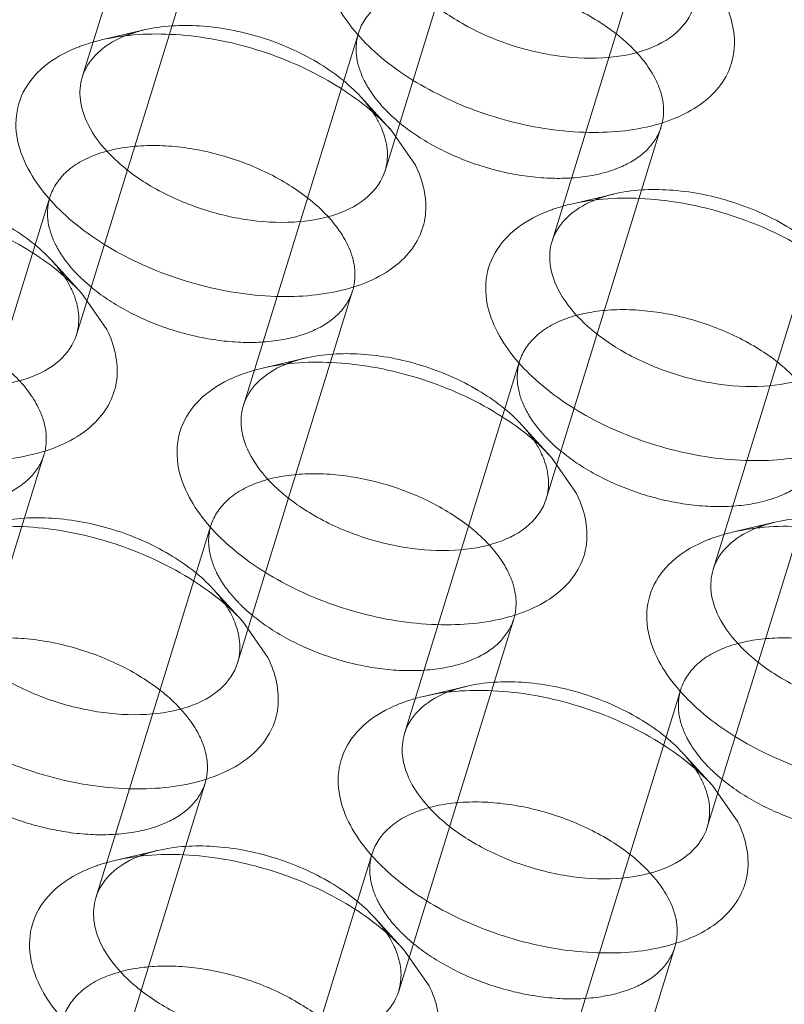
# Model space of a CAD drawing. Header units: millimetres. Extents: x 4497 to 13960, y 12291 to 16372.
# Tile 101 of 217: x 4896.43 to 4903.66, y 15301.62 to 15310.94. Entities that reach past the tile are written whole.
import ezdxf

# ---------------------------------------------------------------- set-up
doc = ezdxf.new("R2010")
doc.units = ezdxf.units.MM
doc.header["$LTSCALE"] = 0.8
doc.linetypes.add('HIDDEN', pattern=[9.525, 6.35, -3.175])
doc.layers.get('0').update_dxf_attribs({"linetype": 'CONTINUOUS', "lineweight": 0})
doc.layers.add('3', color=5, linetype='HIDDEN', lineweight=0)

msp = doc.modelspace()

# ---------------------------------------------------------------- linework, layer by layer
at = {"lineweight": 15}
for p, q in [((4899.9348, 15309.9024), (4900.1727, 15309.5612)), ((4897.0132, 15308.3484), (4897.2511, 15308.0072)), ((4901.46, 15306.7944), (4901.6979, 15306.4531)), ((4898.5384, 15305.2404), (4898.7763, 15304.8991)), ((4902.9852, 15303.6863), (4903.2231, 15303.3451)), ((4900.0636, 15302.1323), (4900.3015, 15301.7911))]:
    msp.add_line(p, q, dxfattribs=at)
for centre, radius, start, end in [((4897.4895, 15310.2501), 0.493, 155.62909, 162.86907), ((4899.1068, 15309.5954), 0.8096, 20.49933, 26.19681), ((4901.9364, 15308.696), 0.493, 155.62909, 162.86907), ((4896.1851, 15308.0414), 0.8096, 20.49933, 26.19681), ((4899.0147, 15307.142), 0.493, 155.62909, 162.86907), ((4900.632, 15306.4874), 0.8096, 20.49933, 26.19681), ((4903.4616, 15305.588), 0.493, 155.62909, 162.86907), ((4897.7103, 15304.9334), 0.8096, 20.49933, 26.19681), ((4900.5399, 15304.034), 0.493, 155.62909, 162.86907), ((4902.1572, 15303.3793), 0.8096, 20.49933, 26.19681), ((4897.6183, 15302.4799), 0.493, 155.62909, 162.86907), ((4899.2355, 15301.8253), 0.8096, 20.49933, 26.19681)]:
    msp.add_arc(centre, radius, start, end, dxfattribs=at)
for points, knots in [([(4902.8065, 15311.0643), (4902.778, 15310.9717), (4902.6496, 15310.7888), (4902.332, 15310.6273), (4901.9267, 15310.5599), (4901.4675, 15310.589), (4900.9993, 15310.7109), (4900.5683, 15310.9127), (4900.219, 15311.1752), (4900.047, 15311.3942), (4899.9917, 15311.5069)], [0, 0, 0, 0, 0.087919, 0.191483, 0.315807, 0.456957, 0.606104, 0.752524, 0.886126, 1, 1, 1, 1]), ([(4903.0944, 15311.1152), (4903.1656, 15310.9701), (4903.2265, 15310.7224), (4903.1332, 15310.4161), (4902.9892, 15310.222), (4902.7791, 15310.067), (4902.406, 15309.9091), (4901.8299, 15309.8423), (4901.0977, 15309.9411), (4900.3854, 15310.2024), (4899.7928, 15310.5876), (4899.4989, 15310.9342), (4899.4101, 15311.1152)], [0, 0, 0, 0, 0.096766, 0.141571, 0.18803, 0.239006, 0.296129, 0.428924, 0.580085, 0.735392, 0.87928, 1, 1, 1, 1]), ([(4897.1992, 15310.7479), (4897.4273, 15310.8014), (4897.9299, 15310.8269), (4898.6773, 15310.6825), (4899.3756, 15310.3796), (4899.7767, 15310.0754), (4899.9348, 15309.9024)], [0, 0, 0, 0, 0.236672, 0.49996, 0.763225, 1, 1, 1, 1]), ([(4897.0166, 15310.6943), (4897.0311, 15310.6995), (4897.0912, 15310.72), (4897.1525, 15310.7369), (4897.1992, 15310.7479)], [0, 0, 0, 0, 0.243879, 1, 1, 1, 1]), ([(4897.0404, 15310.4535), (4897.0741, 15310.5279), (4897.1883, 15310.67), (4897.3455, 15310.7557), (4897.433, 15310.7902)], [0, 0, 0, 0, 0.464886, 1, 1, 1, 1]), ([(4896.4885, 15309.5612), (4896.4393, 15309.6614), (4896.3714, 15309.8682), (4896.4071, 15310.1915), (4896.5895, 15310.4643), (4896.7748, 15310.5862), (4896.8784, 15310.6365)], [0, 0, 0, 0, 0.260072, 0.494273, 0.731806, 1, 1, 1, 1]), ([(4896.8784, 15310.6365), (4896.9118, 15310.6527), (4896.9578, 15310.6725), (4897.0046, 15310.69), (4897.0166, 15310.6943)], [0, 0, 0, 0, 0.744437, 1, 1, 1, 1]), ([(4897.07, 15309.9528), (4897.035, 15310.0243), (4896.986, 15310.1708), (4896.9973, 15310.3268), (4897.0184, 15310.3953)], [0, 0, 0, 0, 0.52606, 1, 1, 1, 1]), ([(4899.8849, 15309.5103), (4899.8563, 15309.4177), (4899.728, 15309.2348), (4899.4103, 15309.0733), (4899.0051, 15309.0059), (4898.5458, 15309.035), (4898.0777, 15309.1569), (4897.6466, 15309.3586), (4897.2973, 15309.6212), (4897.1253, 15309.8402), (4897.07, 15309.9528)], [0, 0, 0, 0, 0.087919, 0.191483, 0.315807, 0.456957, 0.606104, 0.752524, 0.886126, 1, 1, 1, 1]), ([(4899.8651, 15309.879), (4899.8877, 15309.8182), (4899.9169, 15309.6947), (4899.9025, 15309.5676), (4899.8849, 15309.5103)], [0, 0, 0, 0, 0.519195, 1, 1, 1, 1]), ([(4900.1727, 15309.5612), (4900.2439, 15309.4161), (4900.3049, 15309.1684), (4900.2116, 15308.8621), (4900.0676, 15308.668), (4899.8574, 15308.513), (4899.4844, 15308.3551), (4898.9082, 15308.2882), (4898.176, 15308.3871), (4897.4637, 15308.6484), (4896.8712, 15309.0335), (4896.5773, 15309.3802), (4896.4885, 15309.5612)], [0, 0, 0, 0, 0.096766, 0.141571, 0.18803, 0.239006, 0.296129, 0.428924, 0.580085, 0.735392, 0.87928, 1, 1, 1, 1]), ([(4894.2775, 15309.1938), (4894.5056, 15309.2474), (4895.0082, 15309.2729), (4895.7556, 15309.1285), (4896.454, 15308.8255), (4896.8551, 15308.5214), (4897.0132, 15308.3484)], [0, 0, 0, 0, 0.236672, 0.49996, 0.763225, 1, 1, 1, 1]), ([(4901.4873, 15308.8995), (4901.521, 15308.9739), (4901.6351, 15309.116), (4901.7924, 15309.2017), (4901.8798, 15309.2362)], [0, 0, 0, 0, 0.464886, 1, 1, 1, 1]), ([(4901.646, 15309.1938), (4901.8741, 15309.2474), (4902.3767, 15309.2729), (4903.1241, 15309.1285), (4903.8224, 15308.8255), (4904.2235, 15308.5214), (4904.3817, 15308.3484)], [0, 0, 0, 0, 0.236672, 0.49996, 0.763225, 1, 1, 1, 1]), ([(4901.3252, 15309.0824), (4901.3587, 15309.0987), (4901.4046, 15309.1185), (4901.4514, 15309.1359), (4901.4634, 15309.1402)], [0, 0, 0, 0, 0.744437, 1, 1, 1, 1]), ([(4901.4634, 15309.1402), (4901.478, 15309.1455), (4901.5381, 15309.166), (4901.5993, 15309.1829), (4901.646, 15309.1938)], [0, 0, 0, 0, 0.243879, 1, 1, 1, 1]), ([(4900.9353, 15308.0072), (4900.8862, 15308.1074), (4900.8183, 15308.3142), (4900.854, 15308.6374), (4901.0363, 15308.9103), (4901.2217, 15309.0322), (4901.3252, 15309.0824)], [0, 0, 0, 0, 0.260072, 0.494273, 0.731806, 1, 1, 1, 1]), ([(4901.5169, 15308.3988), (4901.4818, 15308.4702), (4901.4328, 15308.6167), (4901.4441, 15308.7728), (4901.4652, 15308.8413)], [0, 0, 0, 0, 0.52606, 1, 1, 1, 1]), ([(4896.9632, 15307.9562), (4896.9347, 15307.8637), (4896.8064, 15307.6808), (4896.4887, 15307.5193), (4896.0834, 15307.4519), (4895.6242, 15307.481), (4895.1561, 15307.6029), (4894.725, 15307.8046), (4894.3757, 15308.0672), (4894.2037, 15308.2862), (4894.1484, 15308.3988)], [0, 0, 0, 0, 0.087919, 0.191483, 0.315807, 0.456957, 0.606104, 0.752524, 0.886126, 1, 1, 1, 1]), ([(4904.3317, 15307.9562), (4904.3032, 15307.8637), (4904.1748, 15307.6808), (4903.8572, 15307.5193), (4903.4519, 15307.4519), (4902.9927, 15307.481), (4902.5245, 15307.6029), (4902.0935, 15307.8046), (4901.7442, 15308.0672), (4901.5722, 15308.2862), (4901.5169, 15308.3988)], [0, 0, 0, 0, 0.087919, 0.191483, 0.315807, 0.456957, 0.606104, 0.752524, 0.886126, 1, 1, 1, 1]), ([(4896.9435, 15308.3249), (4896.9661, 15308.2642), (4896.9952, 15308.1406), (4896.9809, 15308.0136), (4896.9632, 15307.9562)], [0, 0, 0, 0, 0.519195, 1, 1, 1, 1]), ([(4897.2511, 15308.0072), (4897.3223, 15307.8621), (4897.3833, 15307.6144), (4897.2899, 15307.3081), (4897.1459, 15307.1139), (4896.9358, 15306.9589), (4896.5627, 15306.8011), (4895.9866, 15306.7342), (4895.2544, 15306.833), (4894.5421, 15307.0943), (4893.9495, 15307.4795), (4893.6557, 15307.8262), (4893.5668, 15308.0072)], [0, 0, 0, 0, 0.096766, 0.141571, 0.18803, 0.239006, 0.296129, 0.428924, 0.580085, 0.735392, 0.87928, 1, 1, 1, 1]), ([(4904.6196, 15308.0072), (4904.6908, 15307.8621), (4904.7518, 15307.6144), (4904.6584, 15307.3081), (4904.5144, 15307.1139), (4904.3043, 15306.9589), (4903.9312, 15306.8011), (4903.3551, 15306.7342), (4902.6229, 15306.833), (4901.9106, 15307.0943), (4901.318, 15307.4795), (4901.0241, 15307.8262), (4900.9353, 15308.0072)], [0, 0, 0, 0, 0.096766, 0.141571, 0.18803, 0.239006, 0.296129, 0.428924, 0.580085, 0.735392, 0.87928, 1, 1, 1, 1]), ([(4898.5656, 15307.3454), (4898.5993, 15307.4198), (4898.7135, 15307.562), (4898.8708, 15307.6476), (4898.9582, 15307.6821)], [0, 0, 0, 0, 0.464886, 1, 1, 1, 1]), ([(4898.7244, 15307.6398), (4898.9525, 15307.6934), (4899.4551, 15307.7188), (4900.2025, 15307.5745), (4900.9008, 15307.2715), (4901.3019, 15306.9674), (4901.46, 15306.7944)], [0, 0, 0, 0, 0.236672, 0.49996, 0.763225, 1, 1, 1, 1]), ([(4898.4036, 15307.5284), (4898.437, 15307.5446), (4898.483, 15307.5645), (4898.5298, 15307.5819), (4898.5418, 15307.5862)], [0, 0, 0, 0, 0.744437, 1, 1, 1, 1]), ([(4898.5418, 15307.5862), (4898.5564, 15307.5914), (4898.6164, 15307.6119), (4898.6777, 15307.6288), (4898.7244, 15307.6398)], [0, 0, 0, 0, 0.243879, 1, 1, 1, 1]), ([(4898.0137, 15306.4531), (4897.9645, 15306.5533), (4897.8966, 15306.7601), (4897.9323, 15307.0834), (4898.1147, 15307.3562), (4898.3, 15307.4782), (4898.4036, 15307.5284)], [0, 0, 0, 0, 0.260072, 0.494273, 0.731806, 1, 1, 1, 1]), ([(4898.5953, 15306.8448), (4898.5602, 15306.9162), (4898.5112, 15307.0627), (4898.5225, 15307.2187), (4898.5436, 15307.2872)], [0, 0, 0, 0, 0.52606, 1, 1, 1, 1]), ([(4901.4101, 15306.4022), (4901.3816, 15306.3096), (4901.2532, 15306.1267), (4900.9355, 15305.9652), (4900.5303, 15305.8978), (4900.0711, 15305.927), (4899.6029, 15306.0488), (4899.1718, 15306.2506), (4898.8225, 15306.5131), (4898.6505, 15306.7322), (4898.5953, 15306.8448)], [0, 0, 0, 0, 0.087919, 0.191483, 0.315807, 0.456957, 0.606104, 0.752524, 0.886126, 1, 1, 1, 1]), ([(4901.3903, 15306.7709), (4901.413, 15306.7102), (4901.4421, 15306.5866), (4901.4277, 15306.4596), (4901.4101, 15306.4022)], [0, 0, 0, 0, 0.519195, 1, 1, 1, 1]), ([(4901.6979, 15306.4531), (4901.7691, 15306.3081), (4901.8301, 15306.0603), (4901.7368, 15305.754), (4901.5928, 15305.5599), (4901.3826, 15305.4049), (4901.0096, 15305.2471), (4900.4334, 15305.1802), (4899.7012, 15305.279), (4898.989, 15305.5403), (4898.3964, 15305.9255), (4898.1025, 15306.2722), (4898.0137, 15306.4531)], [0, 0, 0, 0, 0.096766, 0.141571, 0.18803, 0.239006, 0.296129, 0.428924, 0.580085, 0.735392, 0.87928, 1, 1, 1, 1]), ([(4895.8028, 15306.0858), (4896.0308, 15306.1394), (4896.5334, 15306.1648), (4897.2809, 15306.0205), (4897.9792, 15305.7175), (4898.3803, 15305.4134), (4898.5384, 15305.2404)], [0, 0, 0, 0, 0.236672, 0.49996, 0.763225, 1, 1, 1, 1]), ([(4903.1712, 15306.0858), (4903.3993, 15306.1394), (4903.9019, 15306.1648), (4904.6493, 15306.0205), (4905.3477, 15305.7175), (4905.7488, 15305.4134), (4905.9069, 15305.2404)], [0, 0, 0, 0, 0.236672, 0.49996, 0.763225, 1, 1, 1, 1]), ([(4902.9886, 15306.0322), (4903.0032, 15306.0374), (4903.0633, 15306.0579), (4903.1245, 15306.0748), (4903.1712, 15306.0858)], [0, 0, 0, 0, 0.243879, 1, 1, 1, 1]), ([(4903.0125, 15305.7914), (4903.0462, 15305.8658), (4903.1603, 15306.0079), (4903.3176, 15306.0936), (4903.405, 15306.1281)], [0, 0, 0, 0, 0.464886, 1, 1, 1, 1]), ([(4902.4605, 15304.8991), (4902.4114, 15304.9993), (4902.3435, 15305.2061), (4902.3792, 15305.5294), (4902.5615, 15305.8022), (4902.7469, 15305.9242), (4902.8504, 15305.9744)], [0, 0, 0, 0, 0.260072, 0.494273, 0.731806, 1, 1, 1, 1]), ([(4902.8504, 15305.9744), (4902.8839, 15305.9906), (4902.9298, 15306.0105), (4902.9766, 15306.0279), (4902.9886, 15306.0322)], [0, 0, 0, 0, 0.744437, 1, 1, 1, 1]), ([(4903.0421, 15305.2908), (4903.0071, 15305.3622), (4902.958, 15305.5087), (4902.9693, 15305.6647), (4902.9904, 15305.7332)], [0, 0, 0, 0, 0.52606, 1, 1, 1, 1]), ([(4898.4884, 15304.8482), (4898.4599, 15304.7556), (4898.3316, 15304.5727), (4898.0139, 15304.4112), (4897.6086, 15304.3438), (4897.1494, 15304.3729), (4896.6813, 15304.4948), (4896.2502, 15304.6966), (4895.9009, 15304.9591), (4895.7289, 15305.1781), (4895.6736, 15305.2908)], [0, 0, 0, 0, 0.087919, 0.191483, 0.315807, 0.456957, 0.606104, 0.752524, 0.886126, 1, 1, 1, 1]), ([(4905.8569, 15304.8482), (4905.8284, 15304.7556), (4905.7, 15304.5727), (4905.3824, 15304.4112), (4904.9771, 15304.3438), (4904.5179, 15304.3729), (4904.0498, 15304.4948), (4903.6187, 15304.6966), (4903.2694, 15304.9591), (4903.0974, 15305.1781), (4903.0421, 15305.2908)], [0, 0, 0, 0, 0.087919, 0.191483, 0.315807, 0.456957, 0.606104, 0.752524, 0.886126, 1, 1, 1, 1]), ([(4898.4687, 15305.2169), (4898.4913, 15305.1562), (4898.5204, 15305.0326), (4898.5061, 15304.9055), (4898.4884, 15304.8482)], [0, 0, 0, 0, 0.519195, 1, 1, 1, 1]), ([(4898.7763, 15304.8991), (4898.8475, 15304.754), (4898.9085, 15304.5063), (4898.8152, 15304.2), (4898.6711, 15304.0059), (4898.461, 15303.8509), (4898.0879, 15303.693), (4897.5118, 15303.6262), (4896.7796, 15303.725), (4896.0673, 15303.9863), (4895.4748, 15304.3715), (4895.1809, 15304.7181), (4895.0921, 15304.8991)], [0, 0, 0, 0, 0.096766, 0.141571, 0.18803, 0.239006, 0.296129, 0.428924, 0.580085, 0.735392, 0.87928, 1, 1, 1, 1]), ([(4906.1448, 15304.8991), (4906.216, 15304.754), (4906.277, 15304.5063), (4906.1836, 15304.2), (4906.0396, 15304.0059), (4905.8295, 15303.8509), (4905.4564, 15303.693), (4904.8803, 15303.6262), (4904.1481, 15303.725), (4903.4358, 15303.9863), (4902.8432, 15304.3715), (4902.5494, 15304.7181), (4902.4605, 15304.8991)], [0, 0, 0, 0, 0.096766, 0.141571, 0.18803, 0.239006, 0.296129, 0.428924, 0.580085, 0.735392, 0.87928, 1, 1, 1, 1]), ([(4900.0909, 15304.2374), (4900.1245, 15304.3118), (4900.2387, 15304.4539), (4900.396, 15304.5396), (4900.4834, 15304.5741)], [0, 0, 0, 0, 0.464886, 1, 1, 1, 1]), ([(4900.2496, 15304.5318), (4900.4777, 15304.5853), (4900.9803, 15304.6108), (4901.7277, 15304.4664), (4902.426, 15304.1635), (4902.8271, 15303.8593), (4902.9852, 15303.6863)], [0, 0, 0, 0, 0.236672, 0.49996, 0.763225, 1, 1, 1, 1]), ([(4899.9288, 15304.4204), (4899.9623, 15304.4366), (4900.0082, 15304.4564), (4900.055, 15304.4739), (4900.067, 15304.4782)], [0, 0, 0, 0, 0.744437, 1, 1, 1, 1]), ([(4900.067, 15304.4782), (4900.0816, 15304.4834), (4900.1416, 15304.5039), (4900.2029, 15304.5208), (4900.2496, 15304.5318)], [0, 0, 0, 0, 0.243879, 1, 1, 1, 1]), ([(4899.5389, 15303.3451), (4899.4897, 15303.4453), (4899.4218, 15303.6521), (4899.4575, 15303.9754), (4899.6399, 15304.2482), (4899.8252, 15304.3701), (4899.9288, 15304.4204)], [0, 0, 0, 0, 0.260072, 0.494273, 0.731806, 1, 1, 1, 1]), ([(4900.1205, 15303.7367), (4900.0854, 15303.8082), (4900.0364, 15303.9547), (4900.0477, 15304.1107), (4900.0688, 15304.1792)], [0, 0, 0, 0, 0.52606, 1, 1, 1, 1]), ([(4902.9353, 15303.2942), (4902.9068, 15303.2016), (4902.7784, 15303.0187), (4902.4607, 15302.8572), (4902.0555, 15302.7898), (4901.5963, 15302.8189), (4901.1281, 15302.9408), (4900.697, 15303.1425), (4900.3477, 15303.4051), (4900.1757, 15303.6241), (4900.1205, 15303.7367)], [0, 0, 0, 0, 0.087919, 0.191483, 0.315807, 0.456957, 0.606104, 0.752524, 0.886126, 1, 1, 1, 1]), ([(4902.9155, 15303.6629), (4902.9382, 15303.6021), (4902.9673, 15303.4786), (4902.9529, 15303.3515), (4902.9353, 15303.2942)], [0, 0, 0, 0, 0.519195, 1, 1, 1, 1]), ([(4903.2231, 15303.3451), (4903.2943, 15303.2), (4903.3553, 15302.9523), (4903.262, 15302.646), (4903.118, 15302.4519), (4902.9078, 15302.2969), (4902.5348, 15302.139), (4901.9586, 15302.0721), (4901.2264, 15302.171), (4900.5142, 15302.4323), (4899.9216, 15302.8174), (4899.6277, 15303.1641), (4899.5389, 15303.3451)], [0, 0, 0, 0, 0.096766, 0.141571, 0.18803, 0.239006, 0.296129, 0.428924, 0.580085, 0.735392, 0.87928, 1, 1, 1, 1]), ([(4897.1692, 15302.6834), (4897.2029, 15302.7578), (4897.317, 15302.8999), (4897.4743, 15302.9856), (4897.5618, 15303.0201)], [0, 0, 0, 0, 0.464886, 1, 1, 1, 1]), ([(4897.328, 15302.9777), (4897.556, 15303.0313), (4898.0587, 15303.0568), (4898.8061, 15302.9124), (4899.5044, 15302.6094), (4899.9055, 15302.3053), (4900.0636, 15302.1323)], [0, 0, 0, 0, 0.236672, 0.49996, 0.763225, 1, 1, 1, 1]), ([(4897.0072, 15302.8663), (4897.0406, 15302.8826), (4897.0865, 15302.9024), (4897.1333, 15302.9198), (4897.1454, 15302.9241)], [0, 0, 0, 0, 0.744437, 1, 1, 1, 1]), ([(4897.1454, 15302.9241), (4897.1599, 15302.9294), (4897.22, 15302.9499), (4897.2813, 15302.9668), (4897.328, 15302.9777)], [0, 0, 0, 0, 0.243879, 1, 1, 1, 1]), ([(4896.6173, 15301.7911), (4896.5681, 15301.8913), (4896.5002, 15302.0981), (4896.5359, 15302.4213), (4896.7182, 15302.6942), (4896.9036, 15302.8161), (4897.0072, 15302.8663)], [0, 0, 0, 0, 0.260072, 0.494273, 0.731806, 1, 1, 1, 1]), ([(4897.1988, 15302.1827), (4897.1638, 15302.2541), (4897.1148, 15302.4006), (4897.1261, 15302.5567), (4897.1472, 15302.6252)], [0, 0, 0, 0, 0.52606, 1, 1, 1, 1]), ([(4900.0136, 15301.7401), (4899.9851, 15301.6476), (4899.8568, 15301.4647), (4899.5391, 15301.3032), (4899.1338, 15301.2358), (4898.6746, 15301.2649), (4898.2065, 15301.3868), (4897.7754, 15301.5885), (4897.4261, 15301.8511), (4897.2541, 15302.0701), (4897.1988, 15302.1827)], [0, 0, 0, 0, 0.087919, 0.191483, 0.315807, 0.456957, 0.606104, 0.752524, 0.886126, 1, 1, 1, 1]), ([(4899.9939, 15302.1088), (4900.0165, 15302.0481), (4900.0456, 15301.9245), (4900.0313, 15301.7975), (4900.0136, 15301.7401)], [0, 0, 0, 0, 0.519195, 1, 1, 1, 1]), ([(4900.3015, 15301.7911), (4900.3727, 15301.646), (4900.4337, 15301.3983), (4900.3404, 15301.092), (4900.1964, 15300.8978), (4899.9862, 15300.7428), (4899.6132, 15300.585), (4899.037, 15300.5181), (4898.3048, 15300.6169), (4897.5925, 15300.8782), (4897, 15301.2634), (4896.7061, 15301.6101), (4896.6173, 15301.7911)], [0, 0, 0, 0, 0.096766, 0.141571, 0.18803, 0.239006, 0.296129, 0.428924, 0.580085, 0.735392, 0.87928, 1, 1, 1, 1])]:
    msp.add_open_spline(points, degree=3, knots=knots, dxfattribs=at)
for points in [[(4899.7786, 15310.0491), (4899.7986, 15310.0181), (4899.817, 15309.986), (4899.8332, 15309.9528)], [(4896.857, 15308.4951), (4896.877, 15308.4641), (4896.8953, 15308.4319), (4896.9116, 15308.3988)], [(4901.3038, 15306.9411), (4901.3238, 15306.9101), (4901.3422, 15306.8779), (4901.3584, 15306.8448)], [(4898.3822, 15305.3871), (4898.4022, 15305.356), (4898.4205, 15305.3239), (4898.4368, 15305.2908)], [(4902.829, 15303.833), (4902.849, 15303.802), (4902.8674, 15303.7699), (4902.8836, 15303.7367)], [(4899.9074, 15302.279), (4899.9274, 15302.248), (4899.9458, 15302.2158), (4899.962, 15302.1827)]]:
    msp.add_open_spline(points, degree=3, dxfattribs=at)
at = {"layer": '3'}
for p, q in [((4898.1078, 15313.9207), (4897.0185, 15310.3956)), ((4900.9741, 15313.0349), (4899.8847, 15309.5099)), ((4902.5547, 15312.3667), (4901.4653, 15308.8416)), ((4898.0524, 15311.4809), (4896.9631, 15307.9559)), ((4897.6029, 15310.8428), (4897.199, 15310.7478)), ((4899.633, 15310.8126), (4898.5437, 15307.2876)), ((4899.6544, 15310.2089), (4899.9345, 15309.9024)), ((4902.4993, 15309.9269), (4901.41, 15306.4019)), ((4896.7114, 15309.2586), (4895.6221, 15305.7336)), ((4902.0497, 15309.2888), (4901.6458, 15309.1938)), ((4904.0799, 15309.2586), (4902.9905, 15305.7336)), ((4896.7328, 15308.6549), (4897.0129, 15308.3484)), ((4899.5776, 15308.3729), (4898.4883, 15304.8478)), ((4899.1281, 15307.7348), (4898.7242, 15307.6398)), ((4901.1582, 15307.7046), (4900.0689, 15304.1795)), ((4901.1797, 15307.1009), (4901.4597, 15306.7944)), ((4896.656, 15306.8188), (4895.5667, 15303.2938)), ((4904.0245, 15306.8188), (4902.9352, 15303.2938)), ((4903.575, 15306.1808), (4903.171, 15306.0858)), ((4898.2366, 15306.1506), (4897.1473, 15302.6255)), ((4898.258, 15305.5468), (4898.5381, 15305.2403)), ((4901.1028, 15305.2648), (4900.0135, 15301.7398)), ((4900.6533, 15304.6267), (4900.2494, 15304.5317)), ((4902.6834, 15304.5965), (4901.5941, 15301.0715)), ((4902.7049, 15303.9928), (4902.985, 15303.6863)), ((4898.1812, 15303.7108), (4897.0919, 15300.1858)), ((4897.7317, 15303.0727), (4897.3277, 15302.9777)), ((4899.7618, 15303.0425), (4898.6725, 15299.5175)), ((4899.7832, 15302.4388), (4900.0633, 15302.1323)), ((4902.6281, 15302.1568), (4901.5387, 15298.6317))]:
    msp.add_line(p, q, dxfattribs=at)
for centre, radius, start, end in [((4897.8392, 15309.7606), 1.1068, 109.71408, 111.53239), ((4900.9571, 15311.1151), 1.4829, 224.1795, 225.38502), ((4902.2861, 15308.2066), 1.1068, 109.71408, 111.53239), ((4898.0354, 15309.5611), 1.4829, 224.1795, 225.38502), ((4899.3644, 15306.6526), 1.1068, 109.71408, 111.53239), ((4902.4823, 15308.0071), 1.4829, 224.1795, 225.38502), ((4903.8113, 15305.0986), 1.1068, 109.71408, 111.53239), ((4899.5606, 15306.453), 1.4829, 224.1795, 225.38502), ((4900.8896, 15303.5445), 1.1068, 109.71408, 111.53239), ((4904.0075, 15304.899), 1.4829, 224.1795, 225.38502), ((4897.968, 15301.9905), 1.1068, 109.71408, 111.53239), ((4901.0859, 15303.345), 1.4829, 224.1795, 225.38502)]:
    msp.add_arc(centre, radius, start, end, dxfattribs=at)
for points, knots in [([(4902.4477, 15310.3698), (4902.3925, 15310.4824), (4902.2207, 15310.7016), (4901.871, 15310.9635), (4901.4405, 15311.1658), (4900.9723, 15311.2875), (4900.5132, 15311.3167), (4900.1079, 15311.2494), (4899.7902, 15311.088), (4899.6617, 15310.9053), (4899.6331, 15310.8128)], [0, 0, 0, 0, 0.113912, 0.247462, 0.393862, 0.542998, 0.684156, 0.808494, 0.912079, 1, 1, 1, 1]), ([(4897.4659, 15310.8026), (4897.4768, 15310.8065), (4897.522, 15310.8219), (4897.5681, 15310.8346), (4897.6033, 15310.8429)], [0, 0, 0, 0, 0.243856, 1, 1, 1, 1]), ([(4897.6033, 15310.8429), (4897.7743, 15310.8831), (4898.1512, 15310.9021), (4898.7118, 15310.7939), (4899.2353, 15310.5665), (4899.5361, 15310.3386), (4899.6546, 15310.209)], [0, 0, 0, 0, 0.236707, 0.500021, 0.763374, 1, 1, 1, 1]), ([(4899.6331, 15310.8128), (4899.6118, 15310.7442), (4899.6004, 15310.588), (4899.6495, 15310.4412), (4899.6846, 15310.3698)], [0, 0, 0, 0, 0.474243, 1, 1, 1, 1]), ([(4899.6846, 15310.3698), (4899.6968, 15310.3449), (4899.7544, 15310.2406), (4899.83, 15310.147), (4899.8936, 15310.0816)], [0, 0, 0, 0, 0.233339, 1, 1, 1, 1]), ([(4902.4992, 15309.9267), (4902.5205, 15309.9953), (4902.5319, 15310.1516), (4902.4828, 15310.2983), (4902.4477, 15310.3698)], [0, 0, 0, 0, 0.474243, 1, 1, 1, 1]), ([(4899.6546, 15310.209), (4899.6664, 15310.1961), (4899.711, 15310.1454), (4899.7516, 15310.0912), (4899.7786, 15310.0491)], [0, 0, 0, 0, 0.259024, 1, 1, 1, 1]), ([(4899.9155, 15310.0595), (4900.0065, 15309.9698), (4900.22, 15309.8054), (4900.5874, 15309.6178), (4900.9924, 15309.4887), (4901.4031, 15309.4286), (4901.7881, 15309.4421), (4902.1189, 15309.5292), (4902.3729, 15309.6878), (4902.4744, 15309.8465), (4902.4992, 15309.9267)], [0, 0, 0, 0, 0.131245, 0.274361, 0.421982, 0.565965, 0.698798, 0.81512, 0.913714, 1, 1, 1, 1]), ([(4899.5261, 15308.8157), (4899.4708, 15308.9284), (4899.2991, 15309.1476), (4898.9494, 15309.4095), (4898.5188, 15309.6118), (4898.0507, 15309.7334), (4897.5916, 15309.7627), (4897.1863, 15309.6954), (4896.8686, 15309.534), (4896.7401, 15309.3513), (4896.7114, 15309.2588)], [0, 0, 0, 0, 0.113912, 0.247462, 0.393862, 0.542998, 0.684156, 0.808494, 0.912079, 1, 1, 1, 1]), ([(4894.6816, 15309.2889), (4894.8527, 15309.329), (4895.2296, 15309.3481), (4895.7902, 15309.2398), (4896.3137, 15309.0125), (4896.6145, 15308.7846), (4896.733, 15308.655)], [0, 0, 0, 0, 0.236707, 0.500021, 0.763374, 1, 1, 1, 1]), ([(4902.0501, 15309.2889), (4902.2212, 15309.329), (4902.5981, 15309.3481), (4903.1586, 15309.2398), (4903.6821, 15309.0125), (4903.983, 15308.7846), (4904.1015, 15308.655)], [0, 0, 0, 0, 0.236707, 0.500021, 0.763374, 1, 1, 1, 1]), ([(4896.7114, 15309.2588), (4896.6902, 15309.1902), (4896.6788, 15309.0339), (4896.7278, 15308.8872), (4896.7629, 15308.8157)], [0, 0, 0, 0, 0.474243, 1, 1, 1, 1]), ([(4901.9127, 15309.2485), (4901.9237, 15309.2525), (4901.9689, 15309.2679), (4902.015, 15309.2806), (4902.0501, 15309.2889)], [0, 0, 0, 0, 0.243856, 1, 1, 1, 1]), ([(4896.7629, 15308.8157), (4896.7751, 15308.7908), (4896.8327, 15308.6866), (4896.9084, 15308.593), (4896.9719, 15308.5276)], [0, 0, 0, 0, 0.233339, 1, 1, 1, 1]), ([(4899.5776, 15308.3727), (4899.5988, 15308.4413), (4899.6102, 15308.5976), (4899.5612, 15308.7443), (4899.5261, 15308.8157)], [0, 0, 0, 0, 0.474243, 1, 1, 1, 1]), ([(4896.733, 15308.655), (4896.7448, 15308.6421), (4896.7893, 15308.5914), (4896.8299, 15308.5372), (4896.857, 15308.4951)], [0, 0, 0, 0, 0.259024, 1, 1, 1, 1]), ([(4896.9939, 15308.5055), (4897.0848, 15308.4157), (4897.2983, 15308.2514), (4897.6657, 15308.0637), (4898.0707, 15307.9347), (4898.4815, 15307.8746), (4898.8664, 15307.888), (4899.1972, 15307.9752), (4899.4513, 15308.1338), (4899.5528, 15308.2925), (4899.5776, 15308.3727)], [0, 0, 0, 0, 0.131245, 0.274361, 0.421982, 0.565965, 0.698798, 0.81512, 0.913714, 1, 1, 1, 1]), ([(4896.6045, 15307.2617), (4896.5492, 15307.3744), (4896.3775, 15307.5936), (4896.0278, 15307.8554), (4895.5972, 15308.0578), (4895.129, 15308.1794), (4894.6699, 15308.2087), (4894.2646, 15308.1414), (4893.947, 15307.98), (4893.8184, 15307.7973), (4893.7898, 15307.7047)], [0, 0, 0, 0, 0.113912, 0.247462, 0.393862, 0.542998, 0.684156, 0.808494, 0.912079, 1, 1, 1, 1]), ([(4903.9729, 15307.2617), (4903.9177, 15307.3744), (4903.7459, 15307.5936), (4903.3963, 15307.8554), (4902.9657, 15308.0578), (4902.4975, 15308.1794), (4902.0384, 15308.2087), (4901.6331, 15308.1414), (4901.3154, 15307.98), (4901.1869, 15307.7973), (4901.1583, 15307.7047)], [0, 0, 0, 0, 0.113912, 0.247462, 0.393862, 0.542998, 0.684156, 0.808494, 0.912079, 1, 1, 1, 1]), ([(4899.1285, 15307.7348), (4899.2995, 15307.775), (4899.6764, 15307.794), (4900.237, 15307.6858), (4900.7605, 15307.4585), (4901.0613, 15307.2306), (4901.1798, 15307.101)], [0, 0, 0, 0, 0.236707, 0.500021, 0.763374, 1, 1, 1, 1]), ([(4898.9911, 15307.6945), (4899.002, 15307.6984), (4899.0472, 15307.7139), (4899.0933, 15307.7266), (4899.1285, 15307.7348)], [0, 0, 0, 0, 0.243856, 1, 1, 1, 1]), ([(4901.1583, 15307.7047), (4901.1371, 15307.6361), (4901.1256, 15307.4799), (4901.1747, 15307.3332), (4901.2098, 15307.2617)], [0, 0, 0, 0, 0.474243, 1, 1, 1, 1]), ([(4896.6559, 15306.8187), (4896.6772, 15306.8873), (4896.6886, 15307.0435), (4896.6395, 15307.1902), (4896.6045, 15307.2617)], [0, 0, 0, 0, 0.474243, 1, 1, 1, 1]), ([(4901.2098, 15307.2617), (4901.222, 15307.2368), (4901.2796, 15307.1326), (4901.3552, 15307.039), (4901.4188, 15306.9736)], [0, 0, 0, 0, 0.233339, 1, 1, 1, 1]), ([(4901.1798, 15307.101), (4901.1916, 15307.0881), (4901.2362, 15307.0374), (4901.2768, 15306.9831), (4901.3038, 15306.9411)], [0, 0, 0, 0, 0.259024, 1, 1, 1, 1]), ([(4894.0723, 15306.9514), (4894.1632, 15306.8617), (4894.3767, 15306.6974), (4894.7441, 15306.5097), (4895.1491, 15306.3807), (4895.5598, 15306.3206), (4895.9448, 15306.334), (4896.2756, 15306.4211), (4896.5297, 15306.5798), (4896.6311, 15306.7384), (4896.6559, 15306.8187)], [0, 0, 0, 0, 0.131245, 0.274361, 0.421982, 0.565965, 0.698798, 0.81512, 0.913714, 1, 1, 1, 1]), ([(4901.4408, 15306.9514), (4901.5317, 15306.8617), (4901.7452, 15306.6974), (4902.1126, 15306.5097), (4902.5176, 15306.3807), (4902.9283, 15306.3206), (4903.3133, 15306.334), (4903.6441, 15306.4211), (4903.8982, 15306.5798), (4903.9996, 15306.7384), (4904.0244, 15306.8187)], [0, 0, 0, 0, 0.131245, 0.274361, 0.421982, 0.565965, 0.698798, 0.81512, 0.913714, 1, 1, 1, 1]), ([(4901.0513, 15305.7077), (4900.996, 15305.8203), (4900.8243, 15306.0395), (4900.4746, 15306.3014), (4900.044, 15306.5037), (4899.5759, 15306.6254), (4899.1168, 15306.6547), (4898.7115, 15306.5874), (4898.3938, 15306.426), (4898.2653, 15306.2432), (4898.2366, 15306.1507)], [0, 0, 0, 0, 0.113912, 0.247462, 0.393862, 0.542998, 0.684156, 0.808494, 0.912079, 1, 1, 1, 1]), ([(4896.2068, 15306.1808), (4896.3779, 15306.221), (4896.7548, 15306.24), (4897.3154, 15306.1318), (4897.8389, 15305.9045), (4898.1397, 15305.6766), (4898.2582, 15305.5469)], [0, 0, 0, 0, 0.236707, 0.500021, 0.763374, 1, 1, 1, 1]), ([(4903.4379, 15306.1405), (4903.4489, 15306.1444), (4903.4941, 15306.1598), (4903.5402, 15306.1726), (4903.5753, 15306.1808)], [0, 0, 0, 0, 0.243856, 1, 1, 1, 1]), ([(4903.5753, 15306.1808), (4903.7464, 15306.221), (4904.1233, 15306.24), (4904.6839, 15306.1318), (4905.2074, 15305.9045), (4905.5082, 15305.6766), (4905.6267, 15305.5469)], [0, 0, 0, 0, 0.236707, 0.500021, 0.763374, 1, 1, 1, 1]), ([(4898.2366, 15306.1507), (4898.2154, 15306.0821), (4898.204, 15305.9259), (4898.2531, 15305.7792), (4898.2881, 15305.7077)], [0, 0, 0, 0, 0.474243, 1, 1, 1, 1]), ([(4898.2881, 15305.7077), (4898.3004, 15305.6828), (4898.3579, 15305.5786), (4898.4336, 15305.485), (4898.4971, 15305.4196)], [0, 0, 0, 0, 0.233339, 1, 1, 1, 1]), ([(4901.1028, 15305.2647), (4901.124, 15305.3333), (4901.1354, 15305.4895), (4901.0864, 15305.6362), (4901.0513, 15305.7077)], [0, 0, 0, 0, 0.474243, 1, 1, 1, 1]), ([(4898.2582, 15305.5469), (4898.27, 15305.534), (4898.3145, 15305.4833), (4898.3551, 15305.4291), (4898.3822, 15305.3871)], [0, 0, 0, 0, 0.259024, 1, 1, 1, 1]), ([(4898.5191, 15305.3974), (4898.6101, 15305.3077), (4898.8236, 15305.1434), (4899.1909, 15304.9557), (4899.5959, 15304.8266), (4900.0067, 15304.7665), (4900.3916, 15304.78), (4900.7224, 15304.8671), (4900.9765, 15305.0257), (4901.078, 15305.1844), (4901.1028, 15305.2647)], [0, 0, 0, 0, 0.131245, 0.274361, 0.421982, 0.565965, 0.698798, 0.81512, 0.913714, 1, 1, 1, 1]), ([(4898.1297, 15304.1537), (4898.0744, 15304.2663), (4897.9027, 15304.4855), (4897.553, 15304.7474), (4897.1224, 15304.9497), (4896.6542, 15305.0714), (4896.1951, 15305.1006), (4895.7898, 15305.0333), (4895.4722, 15304.8719), (4895.3436, 15304.6892), (4895.315, 15304.5967)], [0, 0, 0, 0, 0.113912, 0.247462, 0.393862, 0.542998, 0.684156, 0.808494, 0.912079, 1, 1, 1, 1]), ([(4905.4982, 15304.1537), (4905.4429, 15304.2663), (4905.2712, 15304.4855), (4904.9215, 15304.7474), (4904.4909, 15304.9497), (4904.0227, 15305.0714), (4903.5636, 15305.1006), (4903.1583, 15305.0333), (4902.8406, 15304.8719), (4902.7121, 15304.6892), (4902.6835, 15304.5967)], [0, 0, 0, 0, 0.113912, 0.247462, 0.393862, 0.542998, 0.684156, 0.808494, 0.912079, 1, 1, 1, 1]), ([(4900.6537, 15304.6268), (4900.8247, 15304.667), (4901.2017, 15304.686), (4901.7622, 15304.5778), (4902.2857, 15304.3504), (4902.5865, 15304.1225), (4902.705, 15303.9929)], [0, 0, 0, 0, 0.236707, 0.500021, 0.763374, 1, 1, 1, 1]), ([(4900.5163, 15304.5865), (4900.5272, 15304.5904), (4900.5724, 15304.6058), (4900.6185, 15304.6185), (4900.6537, 15304.6268)], [0, 0, 0, 0, 0.243856, 1, 1, 1, 1]), ([(4902.6835, 15304.5967), (4902.6623, 15304.5281), (4902.6508, 15304.3719), (4902.6999, 15304.2251), (4902.735, 15304.1537)], [0, 0, 0, 0, 0.474243, 1, 1, 1, 1]), ([(4898.1812, 15303.7106), (4898.2024, 15303.7792), (4898.2138, 15303.9355), (4898.1647, 15304.0822), (4898.1297, 15304.1537)], [0, 0, 0, 0, 0.474243, 1, 1, 1, 1]), ([(4902.735, 15304.1537), (4902.7472, 15304.1288), (4902.8048, 15304.0245), (4902.8804, 15303.9309), (4902.944, 15303.8655)], [0, 0, 0, 0, 0.233339, 1, 1, 1, 1]), ([(4902.705, 15303.9929), (4902.7168, 15303.98), (4902.7614, 15303.9293), (4902.802, 15303.8751), (4902.829, 15303.833)], [0, 0, 0, 0, 0.259024, 1, 1, 1, 1]), ([(4895.5975, 15303.8434), (4895.6884, 15303.7537), (4895.9019, 15303.5893), (4896.2693, 15303.4017), (4896.6743, 15303.2726), (4897.085, 15303.2125), (4897.47, 15303.226), (4897.8008, 15303.3131), (4898.0549, 15303.4717), (4898.1563, 15303.6304), (4898.1812, 15303.7106)], [0, 0, 0, 0, 0.131245, 0.274361, 0.421982, 0.565965, 0.698798, 0.81512, 0.913714, 1, 1, 1, 1]), ([(4902.966, 15303.8434), (4903.0569, 15303.7537), (4903.2704, 15303.5893), (4903.6378, 15303.4017), (4904.0428, 15303.2726), (4904.4535, 15303.2125), (4904.8385, 15303.226), (4905.1693, 15303.3131), (4905.4234, 15303.4717), (4905.5248, 15303.6304), (4905.5496, 15303.7106)], [0, 0, 0, 0, 0.131245, 0.274361, 0.421982, 0.565965, 0.698798, 0.81512, 0.913714, 1, 1, 1, 1]), ([(4902.5765, 15302.5996), (4902.5212, 15302.7123), (4902.3495, 15302.9315), (4901.9998, 15303.1934), (4901.5693, 15303.3957), (4901.1011, 15303.5173), (4900.642, 15303.5466), (4900.2367, 15303.4793), (4899.919, 15303.3179), (4899.7905, 15303.1352), (4899.7618, 15303.0427)], [0, 0, 0, 0, 0.113912, 0.247462, 0.393862, 0.542998, 0.684156, 0.808494, 0.912079, 1, 1, 1, 1]), ([(4897.732, 15303.0728), (4897.9031, 15303.1129), (4898.28, 15303.132), (4898.8406, 15303.0237), (4899.3641, 15302.7964), (4899.6649, 15302.5685), (4899.7834, 15302.4389)], [0, 0, 0, 0, 0.236707, 0.500021, 0.763374, 1, 1, 1, 1]), ([(4897.5946, 15303.0324), (4897.6056, 15303.0364), (4897.6508, 15303.0518), (4897.6969, 15303.0645), (4897.732, 15303.0728)], [0, 0, 0, 0, 0.243856, 1, 1, 1, 1]), ([(4899.7618, 15303.0427), (4899.7406, 15302.9741), (4899.7292, 15302.8178), (4899.7783, 15302.6711), (4899.8133, 15302.5996)], [0, 0, 0, 0, 0.474243, 1, 1, 1, 1]), ([(4899.8133, 15302.5996), (4899.8256, 15302.5747), (4899.8832, 15302.4705), (4899.9588, 15302.3769), (4900.0223, 15302.3115)], [0, 0, 0, 0, 0.233339, 1, 1, 1, 1]), ([(4902.628, 15302.1566), (4902.6492, 15302.2252), (4902.6606, 15302.3815), (4902.6116, 15302.5282), (4902.5765, 15302.5996)], [0, 0, 0, 0, 0.474243, 1, 1, 1, 1]), ([(4899.7834, 15302.4389), (4899.7952, 15302.426), (4899.8397, 15302.3753), (4899.8803, 15302.3211), (4899.9074, 15302.279)], [0, 0, 0, 0, 0.259024, 1, 1, 1, 1]), ([(4900.0443, 15302.2894), (4900.1353, 15302.1996), (4900.3488, 15302.0353), (4900.7161, 15301.8476), (4901.1212, 15301.7186), (4901.5319, 15301.6585), (4901.9168, 15301.6719), (4902.2476, 15301.7591), (4902.5017, 15301.9177), (4902.6032, 15302.0764), (4902.628, 15302.1566)], [0, 0, 0, 0, 0.131245, 0.274361, 0.421982, 0.565965, 0.698798, 0.81512, 0.913714, 1, 1, 1, 1]), ([(4899.6549, 15301.0456), (4899.5996, 15301.1583), (4899.4279, 15301.3775), (4899.0782, 15301.6393), (4898.6476, 15301.8417), (4898.1794, 15301.9633), (4897.7203, 15301.9926), (4897.3151, 15301.9253), (4896.9974, 15301.7639), (4896.8688, 15301.5812), (4896.8402, 15301.4886)], [0, 0, 0, 0, 0.113912, 0.247462, 0.393862, 0.542998, 0.684156, 0.808494, 0.912079, 1, 1, 1, 1])]:
    msp.add_open_spline(points, degree=3, knots=knots, dxfattribs=at)

doc.saveas('drawing.dxf')
